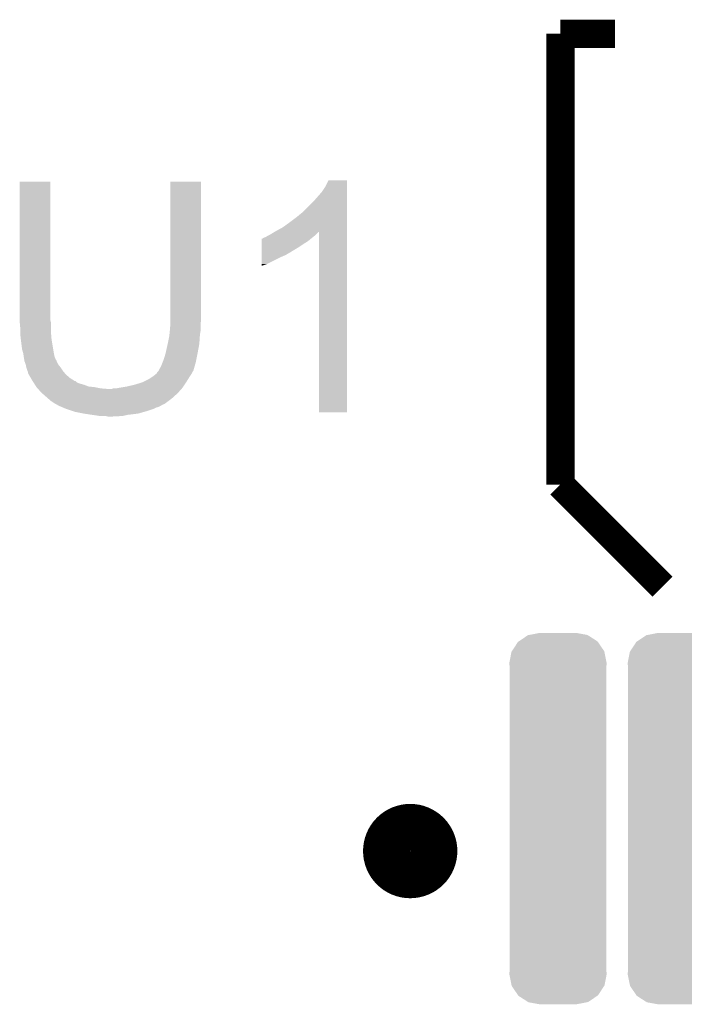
# Model space of a CAD drawing. Extents: x -1.3 to 24.2, y -3.9 to 39.2.
# Tile 28 of 34: x 8.2 to 11, y 24.7 to 28.8. Entities that reach past the tile are written whole.
import ezdxf

# ---------------------------------------------------------------- set-up
doc = ezdxf.new("R2010")
doc.units = 0
doc.layers.get('0').update_dxf_attribs({"linetype": 'CONTINUOUS'})
doc.layers.add('POWERMONITOR_CLICK_V100_GTO', color=14, linetype='CONTINUOUS')
doc.layers.add('POWERMONITOR_CLICK_V100_GTS', color=12, linetype='CONTINUOUS')

# ---------------------------------------------------------------- blocks, each defined once
blk = doc.blocks.new('CUSTOM_64')
for points in [[(-0.166158, 0.749084), (-0.127102, 0.775294), (0.167098, 0.749084), (0.12613, 0.775294)], [(-0.127102, 0.775294), (-0.121758, 0.776324), (0.12613, 0.775294), (0.124518, 0.776324)], [(-0.121758, 0.776324), (-0.07747, 0.78486), (0.124518, 0.776324), (0.07747, 0.78486)], [(-0.195056, 0.707394), (-0.169074, 0.747126), (0.19568, 0.707394), (0.168442, 0.747126)], [(-0.169074, 0.747126), (-0.166158, 0.749084), (0.168442, 0.747126), (0.167098, 0.749084)], [(-0.20574, 0.65786), (-0.196738, 0.70482), (0.20574, 0.65786), (0.196204, 0.70482)], [(-0.196738, 0.70482), (-0.195056, 0.707394), (0.196204, 0.70482), (0.19568, 0.707394)], [(-0.20447, 0.639948), (-0.20574, 0.65786), (0.20447, 0.639948), (0.20574, 0.65786)], [(-0.20447, 0.639944), (-0.20447, 0.639948), (0.20447, 0.639944), (0.20447, 0.639948)], [(-0.20447, -0.639944), (-0.20447, 0.639944), (0.20447, -0.639944), (0.20447, 0.639944)], [(-0.20574, -0.65786), (-0.204472, -0.63995), (0.20574, -0.65786), (0.20447, -0.63995)], [(-0.196202, -0.70482), (-0.20574, -0.65786), (0.196738, -0.70482), (0.20574, -0.65786)], [(-0.204472, -0.63995), (-0.20447, -0.639944), (0.20447, -0.63995), (0.20447, -0.639944)], [(-0.19568, -0.707394), (-0.196202, -0.70482), (0.195054, -0.707394), (0.196738, -0.70482)], [(-0.16844, -0.747126), (-0.19568, -0.707394), (0.169074, -0.747126), (0.195054, -0.707394)], [(-0.167098, -0.749084), (-0.16844, -0.747126), (0.166156, -0.749084), (0.169074, -0.747126)], [(-0.126128, -0.775294), (-0.167098, -0.749084), (0.127102, -0.775294), (0.166156, -0.749084)], [(-0.124518, -0.776324), (-0.126128, -0.775294), (0.121756, -0.776324), (0.127102, -0.775294)], [(-0.07747, -0.78486), (-0.124518, -0.776324), (0.07747, -0.78486), (0.121756, -0.776324)]]:
    blk.add_solid(points)

msp = doc.modelspace()

# ---------------------------------------------------------------- linework, layer by layer
at = {"layer": 'POWERMONITOR_CLICK_V100_GTO', "const_width": 0.11938}
for points in [[(10.4394, 28.7782), (10.67054, 28.7782)], [(10.4394, 26.8732), (10.4394, 28.7782)], [(10.4394, 26.8732), (10.8712, 26.4414)]]:
    msp.add_lwpolyline(points, dxfattribs=at)
at = {"layer": 'POWERMONITOR_CLICK_V100_GTO', "const_width": 0.20066}
msp.add_lwpolyline([(9.70534, 25.3238, 1), (9.90346, 25.3238, 1)], format="xyb", close=True, dxfattribs=at)
at = {"layer": 'POWERMONITOR_CLICK_V100_GTO'}
for points in [[(8.1534, 27.569158), (8.153422, 28.153336), (8.28294, 27.569158), (8.28294, 28.153336)], [(8.153422, 28.153336), (8.153424, 28.15336), (8.28294, 28.153336), (8.153424, 28.15336)], [(8.79094, 27.58948), (8.790962, 28.153336), (8.92048, 27.58948), (8.92048, 28.153336)], [(8.790962, 28.153336), (8.790964, 28.15336), (8.92048, 28.153336), (8.790964, 28.15336)], [(9.44626, 28.133042), (9.458962, 28.158416), (9.537698, 28.133042), (9.5377, 28.158416)], [(9.458962, 28.158416), (9.458976, 28.15844), (9.5377, 28.158416), (9.458976, 28.15844)], [(9.39546, 28.06954), (9.43102, 28.11018), (9.537696, 28.06954), (9.537698, 28.11018)], [(9.43102, 28.11018), (9.44626, 28.133042), (9.537698, 28.11018), (9.537698, 28.133042)], [(9.352278, 28.026358), (9.39546, 28.06954), (9.537696, 28.026358), (9.537696, 28.06954)], [(9.32434, 28.0035), (9.352278, 28.026358), (9.537696, 28.0035), (9.537696, 28.026358)], [(9.265922, 27.96032), (9.29386, 27.98064), (9.537694, 27.96032), (9.537694, 27.98064)], [(9.29386, 27.98064), (9.32434, 28.0035), (9.537694, 27.98064), (9.537696, 28.0035)], [(9.202422, 27.92476), (9.212578, 27.92984), (9.40054, 27.92476), (9.40562, 27.92984)], [(9.212578, 27.92984), (9.229502, 27.939994), (9.40562, 27.92984), (9.415774, 27.939994)], [(9.229502, 27.939994), (9.229512, 27.94), (9.415774, 27.939994), (9.418296, 27.94)], [(9.229512, 27.94), (9.23798, 27.94508), (9.537694, 27.94), (9.537694, 27.94508)], [(9.23798, 27.94508), (9.265922, 27.96032), (9.537694, 27.94508), (9.537694, 27.96032)], [(9.41832, 27.178024), (9.418296, 27.94), (9.537676, 27.178024), (9.537694, 27.94)], [(9.177034, 27.87396), (9.177038, 27.8892), (9.329422, 27.87396), (9.35228, 27.8892)], [(9.177038, 27.8892), (9.17704, 27.9019), (9.35228, 27.8892), (9.372598, 27.9019)], [(9.17704, 27.9019), (9.177044, 27.91206), (9.372598, 27.9019), (9.38479, 27.91206)], [(9.177044, 27.91206), (9.179566, 27.912066), (9.38479, 27.91206), (9.384798, 27.912066)], [(9.179566, 27.912066), (9.1821, 27.9146), (9.384798, 27.912066), (9.38784, 27.9146)], [(9.1821, 27.9146), (9.182104, 27.914602), (9.38784, 27.9146), (9.387842, 27.914602)], [(9.182104, 27.914602), (9.187182, 27.91714), (9.387842, 27.914602), (9.391014, 27.91714)], [(9.187182, 27.91714), (9.194804, 27.919682), (9.391014, 27.91714), (9.394192, 27.919682)], [(9.194804, 27.919682), (9.202418, 27.924758), (9.394192, 27.919682), (9.400538, 27.924758)], [(9.202418, 27.924758), (9.202422, 27.92476), (9.400538, 27.924758), (9.40054, 27.92476)], [(9.177026, 27.83586), (9.177028, 27.84348), (9.26084, 27.83586), (9.278618, 27.84348)], [(9.177028, 27.84348), (9.17703, 27.8511), (9.278618, 27.84348), (9.291322, 27.8511)], [(9.17703, 27.8511), (9.177032, 27.856174), (9.291322, 27.8511), (9.301464, 27.856174)], [(9.177032, 27.85872), (9.177034, 27.87396), (9.304018, 27.85872), (9.329422, 27.87396)], [(9.177032, 27.858696), (9.177032, 27.85872), (9.30148, 27.858696), (9.304018, 27.85872)], [(9.177032, 27.856174), (9.177032, 27.858696), (9.301464, 27.856174), (9.30148, 27.858696)], [(9.17702, 27.80538), (9.177026, 27.83586), (9.199878, 27.80538), (9.26084, 27.83586)], [(9.17702, 27.797792), (9.17702, 27.80538), (9.17702, 27.797792), (9.199878, 27.80538)], [(8.1534, 27.561538), (8.1534, 27.569158), (8.284846, 27.561538), (8.28294, 27.569158)], [(8.153632, 27.558998), (8.1534, 27.561538), (8.28548, 27.558998), (8.284846, 27.561538)], [(8.15594, 27.5336), (8.153632, 27.558998), (8.28548, 27.5336), (8.28548, 27.558998)], [(8.7884, 27.52598), (8.790728, 27.553918), (8.91794, 27.52598), (8.91794, 27.553918)], [(8.790728, 27.553918), (8.79094, 27.556458), (8.91794, 27.553918), (8.918448, 27.556458)], [(8.79094, 27.566618), (8.79094, 27.58948), (8.92048, 27.566618), (8.92048, 27.58948)], [(8.79094, 27.556458), (8.79094, 27.566618), (8.918448, 27.556458), (8.92048, 27.566618)], [(8.15594, 27.51836), (8.15594, 27.5336), (8.28548, 27.51836), (8.28548, 27.5336)], [(8.15594, 27.508202), (8.15594, 27.51836), (8.286328, 27.508202), (8.28548, 27.51836)], [(8.786368, 27.505662), (8.78789, 27.520898), (8.9154, 27.505662), (8.91794, 27.520898)], [(8.78789, 27.520898), (8.7884, 27.52598), (8.91794, 27.520898), (8.91794, 27.52598)], [(8.158198, 27.48788), (8.15594, 27.508202), (8.28802, 27.48788), (8.286328, 27.508202)], [(8.15848, 27.48534), (8.158198, 27.48788), (8.288444, 27.48534), (8.28802, 27.48788)], [(8.16356, 27.444702), (8.15848, 27.48534), (8.295218, 27.444702), (8.288444, 27.48534)], [(8.779086, 27.467558), (8.78078, 27.47518), (8.91286, 27.467558), (8.913368, 27.47518)], [(8.78078, 27.47518), (8.78586, 27.500578), (8.913368, 27.47518), (8.91506, 27.500578)], [(8.78586, 27.500578), (8.786368, 27.505662), (8.91506, 27.500578), (8.9154, 27.505662)], [(8.16864, 27.426922), (8.16356, 27.444702), (8.29818, 27.426922), (8.295218, 27.444702)], [(8.168642, 27.42692), (8.16864, 27.426922), (8.29818, 27.42692), (8.29818, 27.426922)], [(8.170456, 27.414218), (8.168642, 27.42692), (8.300722, 27.414218), (8.29818, 27.42692)], [(8.76554, 27.41168), (8.769894, 27.42692), (8.902192, 27.41168), (8.90524, 27.42692)], [(8.769894, 27.42692), (8.77062, 27.429458), (8.90524, 27.42692), (8.905714, 27.429458)], [(8.77062, 27.429458), (8.779086, 27.467558), (8.905714, 27.429458), (8.91286, 27.467558)], [(8.17118, 27.40914), (8.170456, 27.414218), (8.302756, 27.40914), (8.300722, 27.414218)], [(8.17245, 27.401522), (8.17118, 27.40914), (8.305804, 27.401522), (8.302756, 27.40914)], [(8.172876, 27.398976), (8.17245, 27.401522), (8.30834, 27.398976), (8.305804, 27.401522)], [(8.17372, 27.393902), (8.172876, 27.398976), (8.310034, 27.393902), (8.30834, 27.398976)], [(8.174738, 27.39136), (8.17372, 27.393902), (8.31088, 27.39136), (8.310034, 27.393902)], [(8.178798, 27.381202), (8.174738, 27.39136), (8.31596, 27.381202), (8.31088, 27.39136)], [(8.7503, 27.371038), (8.757412, 27.38882), (8.892536, 27.371038), (8.89762, 27.38882)], [(8.757412, 27.38882), (8.76046, 27.396438), (8.89762, 27.38882), (8.899142, 27.396438)], [(8.76046, 27.396438), (8.76554, 27.41168), (8.899142, 27.396438), (8.902192, 27.41168)], [(8.18134, 27.368502), (8.178798, 27.381202), (8.32612, 27.368502), (8.31596, 27.381202)], [(8.181342, 27.3685), (8.18134, 27.368502), (8.32612, 27.3685), (8.32612, 27.368502)], [(8.18642, 27.353262), (8.181342, 27.3685), (8.33628, 27.353262), (8.32612, 27.3685)], [(8.186422, 27.35326), (8.18642, 27.353262), (8.33628, 27.35326), (8.33628, 27.353262)], [(8.188958, 27.348184), (8.186422, 27.35326), (8.34051, 27.348184), (8.33628, 27.35326)], [(8.18896, 27.343102), (8.188958, 27.348184), (8.344744, 27.343102), (8.34051, 27.348184)], [(8.191926, 27.338018), (8.18896, 27.343102), (8.34898, 27.338018), (8.344744, 27.343102)], [(8.72998, 27.34056), (8.732522, 27.343104), (8.879838, 27.34056), (8.88111, 27.343104)], [(8.732522, 27.343104), (8.735062, 27.348178), (8.88111, 27.343104), (8.883648, 27.348178)], [(8.735062, 27.348178), (8.737596, 27.350716), (8.883648, 27.348178), (8.884918, 27.350716)], [(8.737596, 27.350716), (8.740138, 27.35326), (8.884918, 27.350716), (8.887456, 27.35326)], [(8.740138, 27.35326), (8.740142, 27.353264), (8.887456, 27.35326), (8.887456, 27.353264)], [(8.740142, 27.353264), (8.745222, 27.363422), (8.887456, 27.353264), (8.89036, 27.363422)], [(8.745222, 27.363422), (8.7503, 27.371038), (8.89036, 27.363422), (8.892536, 27.371038)], [(8.200814, 27.32278), (8.191926, 27.338018), (8.366762, 27.32278), (8.34898, 27.338018)], [(8.20674, 27.31262), (8.200814, 27.32278), (8.383018, 27.31262), (8.366762, 27.32278)], [(8.208358, 27.31008), (8.20674, 27.31262), (8.387082, 27.31008), (8.383018, 27.31262)], [(8.208362, 27.310074), (8.208358, 27.31008), (8.389626, 27.310074), (8.387082, 27.31008)], [(8.21159, 27.305), (8.208362, 27.310074), (8.394704, 27.305), (8.389626, 27.310074)], [(8.214824, 27.299918), (8.21159, 27.305), (8.4074, 27.299918), (8.394704, 27.305)], [(8.638538, 27.29484), (8.67156, 27.305), (8.850206, 27.29484), (8.85698, 27.305)], [(8.67156, 27.305), (8.702042, 27.320242), (8.85698, 27.305), (8.866506, 27.320242)], [(8.702042, 27.320242), (8.709658, 27.32532), (8.866506, 27.320242), (8.86968, 27.32532)], [(8.709658, 27.32532), (8.71728, 27.3304), (8.86968, 27.32532), (8.873066, 27.3304)], [(8.71728, 27.3304), (8.729976, 27.340558), (8.873066, 27.3304), (8.879838, 27.340558)], [(8.729976, 27.340558), (8.72998, 27.34056), (8.879838, 27.340558), (8.879838, 27.34056)], [(8.218056, 27.29484), (8.214824, 27.299918), (8.42518, 27.29484), (8.4074, 27.299918)], [(8.222906, 27.28722), (8.218056, 27.29484), (8.445502, 27.28722), (8.42518, 27.29484)], [(8.22452, 27.284682), (8.222906, 27.28722), (8.470882, 27.284682), (8.445502, 27.28722)], [(8.224522, 27.28468), (8.22452, 27.284682), (8.4709, 27.28468), (8.470882, 27.284682)], [(8.229038, 27.2796), (8.224522, 27.28468), (8.4963, 27.2796), (8.4709, 27.28468)], [(8.231296, 27.27706), (8.229038, 27.2796), (8.526778, 27.27706), (8.4963, 27.2796)], [(8.24484, 27.26182), (8.231296, 27.27706), (8.823676, 27.26182), (8.837224, 27.27706)], [(8.247744, 27.25928), (8.24484, 27.26182), (8.82142, 27.25928), (8.823676, 27.26182)], [(8.526778, 27.27706), (8.542022, 27.277062), (8.837224, 27.27706), (8.837226, 27.277062)], [(8.542022, 27.277062), (8.549644, 27.2796), (8.837226, 27.277062), (8.839482, 27.2796)], [(8.562342, 27.2796), (8.57503, 27.282138), (8.839482, 27.2796), (8.841738, 27.282138)], [(8.57503, 27.282138), (8.57504, 27.28214), (8.841738, 27.282138), (8.841738, 27.28214)], [(8.57504, 27.28214), (8.60552, 27.28722), (8.841738, 27.28214), (8.845126, 27.28722)], [(8.60552, 27.28722), (8.638538, 27.29484), (8.845126, 27.28722), (8.850206, 27.29484)], [(8.273866, 27.236422), (8.247744, 27.25928), (8.796022, 27.236422), (8.82142, 27.25928)], [(8.285478, 27.22626), (8.273866, 27.236422), (8.782472, 27.22626), (8.796022, 27.236422)], [(8.300718, 27.216102), (8.285478, 27.22626), (8.768926, 27.216102), (8.782472, 27.22626)], [(8.305802, 27.21356), (8.300718, 27.216102), (8.765538, 27.21356), (8.768926, 27.216102)], [(8.305814, 27.213554), (8.305802, 27.21356), (8.762994, 27.213554), (8.765538, 27.21356)], [(8.310876, 27.211022), (8.305814, 27.213554), (8.760458, 27.211022), (8.762994, 27.213554)], [(8.31088, 27.21102), (8.310876, 27.211022), (8.760456, 27.21102), (8.760458, 27.211022)], [(8.310884, 27.211016), (8.31088, 27.21102), (8.757914, 27.211016), (8.760456, 27.21102)], [(8.313422, 27.208482), (8.310884, 27.211016), (8.754112, 27.208482), (8.757914, 27.211016)], [(8.319354, 27.20594), (8.313422, 27.208482), (8.750298, 27.20594), (8.754112, 27.208482)], [(8.33121, 27.200858), (8.319354, 27.20594), (8.740138, 27.200858), (8.750298, 27.20594)], [(8.337132, 27.19832), (8.33121, 27.200858), (8.729978, 27.19832), (8.740138, 27.200858)], [(8.348982, 27.19324), (8.337132, 27.19832), (8.719818, 27.19324), (8.729978, 27.19832)], [(8.379466, 27.18308), (8.348982, 27.19324), (8.68934, 27.18308), (8.719818, 27.19324)], [(8.38708, 27.180542), (8.379466, 27.18308), (8.680456, 27.180542), (8.68934, 27.18308)], [(8.42518, 27.17292), (8.38708, 27.180542), (8.653778, 27.17292), (8.680456, 27.180542)], [(9.537676, 27.178), (9.41832, 27.178024), (9.537676, 27.178), (9.537676, 27.178024)], [(8.44169, 27.17038), (8.42518, 27.17292), (8.63346, 27.17038), (8.653778, 27.17292)], [(8.4582, 27.16784), (8.44169, 27.17038), (8.6106, 27.16784), (8.63346, 27.17038)], [(8.47598, 27.1653), (8.4582, 27.16784), (8.59917, 27.1653), (8.6106, 27.16784)], [(8.491218, 27.16276), (8.47598, 27.1653), (8.58774, 27.16276), (8.59917, 27.1653)], [(8.526778, 27.16022), (8.516618, 27.16276), (8.539482, 27.16022), (8.58774, 27.16276)]]:
    msp.add_solid(points, dxfattribs=at)

# ---------------------------------------------------------------- block references
at = {"layer": 'POWERMONITOR_CLICK_V100_GTS'}
for p in [(10.42924, 25.46096), (10.92962, 25.46096)]:
    msp.add_blockref('CUSTOM_64', p, dxfattribs=at)

doc.saveas('drawing.dxf')
